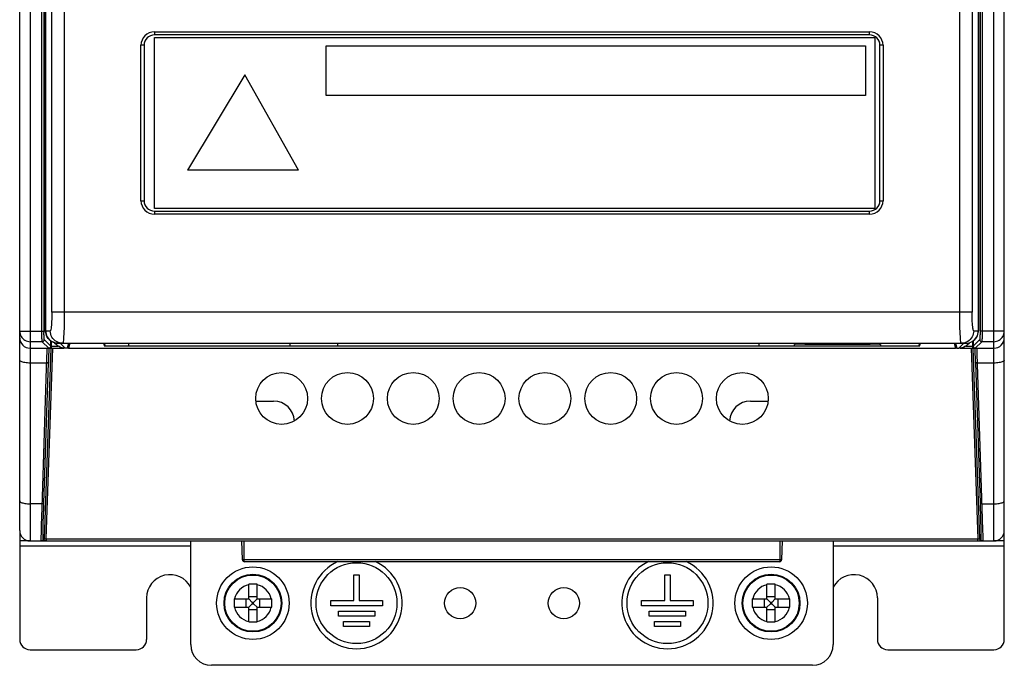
# Model space of a CAD drawing. Header units: millimetres. Extents: x 1231 to 1902, y -156 to 506.
# Tile 7 of 46: x 1231 to 1326, y 68 to 131. Entities that reach past the tile are written whole.
import ezdxf

# ---------------------------------------------------------------- set-up
doc = ezdxf.new("R2010")
doc.units = ezdxf.units.MM
doc.header["$LTSCALE"] = 30.734
doc.layers.get('0').update_dxf_attribs({"linetype": 'CONTINUOUS'})

msp = doc.modelspace()

# ---------------------------------------------------------------- linework, layer by layer
for p, q in [((1231.684, 265.401), (1231.684, 80.401)), ((1324.684, 80.401), (1324.684, 265.401)), ((1230.684, 81.401), (1230.684, 264.401)), ((1325.684, 81.401), (1325.684, 264.401)), ((1232.827, 100.631), (1232.827, 185.178)), ((1233.027, 185.178), (1233.028, 100.528)), ((1323.541, 185.178), (1323.541, 100.631)), ((1233.184, 100.681), (1233.184, 148.173)), ((1233.19, 148.145), (1233.19, 100.681)), ((1323.178, 100.681), (1323.178, 148.145)), ((1323.184, 148.164), (1323.184, 100.681)), ((1233.79, 102.481), (1233.79, 143.96)), ((1234.984, 144.294), (1234.985, 102.481)), ((1321.384, 102.148), (1321.383, 143.96)), ((1322.578, 143.96), (1322.578, 102.481)), ((1243.684, 129.531), (1312.684, 129.531)), ((1243.684, 129.531), (1243.684, 129.231)), ((1312.684, 129.231), (1243.684, 129.231)), ((1312.684, 129.231), (1312.684, 129.531)), ((1243.684, 128.981), (1313.184, 128.981)), ((1243.684, 112.481), (1243.684, 128.981)), ((1313.184, 128.981), (1313.184, 112.481)), ((1242.684, 128.231), (1242.384, 128.231)), ((1242.384, 113.231), (1242.384, 128.231)), ((1242.684, 128.231), (1242.684, 113.231)), ((1260.256, 128.18), (1312.299, 128.18)), ((1260.256, 123.398), (1260.256, 128.18)), ((1312.299, 128.18), (1312.299, 123.398)), ((1313.984, 128.231), (1313.684, 128.231)), ((1313.684, 113.231), (1313.684, 128.231)), ((1313.984, 128.231), (1313.984, 113.231)), ((1252.409, 125.381), (1246.882, 116.176)), ((1257.595, 116.176), (1252.409, 125.381)), ((1312.299, 123.398), (1260.256, 123.398)), ((1257.595, 116.176), (1246.882, 116.176)), ((1242.384, 113.231), (1242.684, 113.231)), ((1313.684, 113.231), (1313.984, 113.231)), ((1313.184, 112.481), (1243.684, 112.481)), ((1243.684, 112.231), (1312.684, 112.231)), ((1243.684, 112.231), (1243.684, 111.931)), ((1312.684, 111.931), (1312.684, 112.231)), ((1312.684, 111.931), (1243.684, 111.931)), ((1322.578, 102.481), (1234.175, 102.481)), ((1230.684, 100.631), (1233.027, 100.631)), ((1232.828, 100.377), (1232.827, 100.631)), ((1232.831, 100.141), (1232.828, 100.377)), ((1233.682, 99.206), (1233.054, 99.831)), ((1233.184, 100.681), (1233.633, 100.681)), ((1323.314, 99.831), (1322.686, 99.202)), ((1322.736, 100.681), (1323.184, 100.681)), ((1323.167, 100.519), (1323.178, 100.681)), ((1323.182, 100.612), (1323.184, 100.681)), ((1325.684, 100.631), (1323.341, 100.631)), ((1323.541, 100.631), (1323.54, 100.377)), ((1232.854, 99.631), (1231.684, 99.631)), ((1231.684, 99.001), (1234.949, 99.001)), ((1232.854, 99.631), (1233.482, 99.003)), ((1233.682, 99.001), (1233.048, 80.594)), ((1233.248, 80.591), (1233.882, 99.001)), ((1233.295, 98.821), (1233.29, 98.604)), ((1233.519, 99.004), (1233.487, 99.001)), ((1233.496, 99.001), (1233.491, 98.762)), ((1233.55, 99.012), (1233.519, 99.004)), ((1233.682, 99.206), (1233.682, 99.71)), ((1233.682, 99.201), (1234.409, 99.201)), ((1233.732, 99.677), (1233.732, 99.001)), ((1234.044, 99.533), (1234.232, 99.345)), ((1234.385, 99.481), (1321.983, 99.481)), ((1235.082, 98.993), (1234.592, 99.481)), ((1235.273, 98.993), (1235.082, 98.993)), ((1235.395, 99.481), (1235.273, 98.993)), ((1235.384, 99.001), (1235.273, 99.001)), ((1235.325, 99.201), (1235.384, 99.201)), ((1235.506, 99.481), (1235.384, 98.992)), ((1235.384, 99.436), (1235.384, 98.992)), ((1235.384, 98.992), (1320.984, 98.992)), ((1238.784, 99.481), (1238.845, 99.236)), ((1238.845, 99.481), (1238.845, 99.236)), ((1238.845, 99.236), (1317.523, 99.236)), ((1238.945, 99.237), (1238.884, 99.481)), ((1238.945, 99.237), (1241.214, 99.237)), ((1241.214, 99.237), (1241.214, 99.481)), ((1256.754, 99.481), (1256.754, 99.237)), ((1256.754, 99.237), (1261.394, 99.237)), ((1261.394, 99.237), (1261.394, 99.481)), ((1301.984, 99.481), (1301.984, 99.237)), ((1301.984, 99.237), (1305.434, 99.237)), ((1305.434, 99.237), (1305.434, 99.35)), ((1306.434, 99.385), (1312.734, 99.385)), ((1313.734, 99.35), (1313.734, 99.237)), ((1313.734, 99.237), (1317.423, 99.237)), ((1317.484, 99.481), (1317.423, 99.237)), ((1317.523, 99.236), (1317.523, 99.481)), ((1317.523, 99.236), (1317.584, 99.481)), ((1320.862, 99.481), (1320.984, 98.992)), ((1320.973, 99.481), (1321.095, 98.993)), ((1320.984, 99.436), (1320.984, 98.992)), ((1320.984, 99.201), (1321.043, 99.201)), ((1321.095, 99.001), (1320.984, 99.001)), ((1321.095, 98.993), (1321.286, 98.993)), ((1321.776, 99.481), (1321.286, 98.993)), ((1321.445, 99.003), (1321.286, 98.993)), ((1321.419, 99.001), (1324.684, 99.001)), ((1321.959, 99.201), (1322.686, 99.201)), ((1322.136, 99.345), (1322.324, 99.532)), ((1322.437, 99.571), (1322.442, 99.572)), ((1322.486, 99.001), (1323.121, 80.591)), ((1322.636, 99.001), (1322.636, 99.677)), ((1322.686, 99.71), (1322.686, 99.202)), ((1323.32, 80.594), (1322.686, 99.001)), ((1322.882, 99.001), (1323.514, 99.631)), ((1324.684, 99.631), (1323.514, 99.631)), ((1233.277, 98.145), (1232.807, 83.602)), ((1233.29, 98.604), (1233.277, 98.145)), ((1233.468, 97.951), (1233.458, 97.619)), ((1233.477, 98.255), (1233.468, 97.951)), ((1233.491, 98.762), (1233.477, 98.255)), ((1322.9, 97.949), (1322.881, 98.612)), ((1322.91, 97.619), (1322.9, 97.949)), ((1323.592, 82.542), (1323.081, 98.467)), ((1233.019, 84.034), (1233.458, 97.619)), ((1322.91, 97.619), (1323.35, 84.033)), ((1324.684, 97.569), (1323.071, 97.569)), ((1253.472, 93.901), (1255.184, 93.901)), ((1301.184, 93.901), (1302.896, 93.901)), ((1232.807, 83.602), (1232.76, 81.924)), ((1323.35, 84.033), (1323.397, 82.471)), ((1323.51, 83.981), (1324.684, 83.981)), ((1232.76, 81.924), (1232.742, 81.168)), ((1232.941, 81.303), (1232.962, 82.136)), ((1323.397, 82.471), (1323.421, 81.549)), ((1323.621, 81.395), (1323.592, 82.542)), ((1230.684, 81.336), (1230.684, 70.901)), ((1232.742, 81.168), (1232.736, 80.798)), ((1232.935, 80.915), (1232.941, 81.303)), ((1325.684, 70.901), (1325.684, 81.336)), ((1231.684, 80.401), (1230.684, 80.401)), ((1247.184, 79.901), (1230.684, 79.901)), ((1231.684, 80.401), (1324.684, 80.401)), ((1233.248, 80.401), (1232.848, 80.401)), ((1232.939, 80.594), (1233.048, 80.594)), ((1233.248, 80.591), (1323.121, 80.591)), ((1233.248, 80.591), (1233.248, 80.401)), ((1247.184, 70.401), (1247.184, 80.401)), ((1252.172, 78.594), (1252.109, 80.401)), ((1252.309, 80.401), (1252.309, 78.594)), ((1304.059, 78.594), (1304.059, 80.401)), ((1304.259, 80.401), (1304.196, 78.594)), ((1309.184, 80.401), (1309.184, 70.401)), ((1325.684, 79.901), (1309.184, 79.901)), ((1323.121, 80.401), (1323.121, 80.591)), ((1323.32, 80.594), (1323.429, 80.594)), ((1325.684, 80.401), (1324.684, 80.401)), ((1252.309, 78.594), (1252.212, 78.594)), ((1304.156, 78.594), (1252.309, 78.594)), ((1303.996, 78.401), (1252.372, 78.401)), ((1304.004, 78.402), (1303.996, 78.401)), ((1304.186, 78.594), (1304.156, 78.594)), ((1262.934, 77.141), (1263.434, 77.141)), ((1262.934, 74.641), (1262.934, 77.141)), ((1263.434, 77.141), (1263.434, 74.641)), ((1292.934, 77.141), (1293.434, 77.141)), ((1292.934, 74.641), (1292.934, 77.141)), ((1293.434, 77.141), (1293.434, 74.641)), ((1253.184, 76.222), (1252.784, 76.22)), ((1252.784, 74.801), (1252.784, 76.221)), ((1253.584, 76.22), (1253.184, 76.222)), ((1253.584, 74.801), (1253.584, 76.22)), ((1303.184, 76.222), (1302.784, 76.22)), ((1302.784, 74.801), (1302.784, 76.221)), ((1303.584, 76.22), (1303.184, 76.222)), ((1303.584, 74.801), (1303.584, 76.22)), ((1242.934, 74.901), (1242.934, 70.901)), ((1251.364, 74.801), (1251.364, 74.001)), ((1251.365, 74.801), (1252.784, 74.801)), ((1252.55, 74.001), (1252.55, 74.801)), ((1252.784, 75.036), (1253.584, 75.036)), ((1252.784, 74.801), (1253.115, 74.47)), ((1252.784, 74.001), (1253.115, 74.333)), ((1253.253, 74.47), (1253.115, 74.47)), ((1253.115, 74.47), (1253.115, 74.333)), ((1253.115, 74.333), (1253.253, 74.333)), ((1253.584, 74.801), (1253.253, 74.47)), ((1253.253, 74.333), (1253.253, 74.47)), ((1253.584, 74.001), (1253.253, 74.333)), ((1253.584, 74.801), (1255.004, 74.801)), ((1253.818, 74.801), (1253.818, 74.001)), ((1255.004, 74.001), (1255.004, 74.801)), ((1260.694, 74.641), (1262.934, 74.641)), ((1260.694, 74.141), (1260.694, 74.641)), ((1265.694, 74.141), (1260.694, 74.141)), ((1263.434, 74.641), (1265.694, 74.641)), ((1265.694, 74.641), (1265.694, 74.141)), ((1290.674, 74.641), (1292.934, 74.641)), ((1290.674, 74.141), (1290.674, 74.641)), ((1295.674, 74.141), (1290.674, 74.141)), ((1293.434, 74.641), (1295.674, 74.641)), ((1295.674, 74.641), (1295.674, 74.141)), ((1301.364, 74.801), (1301.364, 74.001)), ((1301.365, 74.801), (1302.784, 74.801)), ((1302.55, 74.001), (1302.55, 74.801)), ((1302.784, 75.036), (1303.584, 75.036)), ((1302.784, 74.801), (1303.115, 74.47)), ((1302.784, 74.001), (1303.115, 74.333)), ((1303.253, 74.47), (1303.115, 74.47)), ((1303.115, 74.47), (1303.115, 74.333)), ((1303.115, 74.333), (1303.253, 74.333)), ((1303.584, 74.801), (1303.253, 74.47)), ((1303.253, 74.333), (1303.253, 74.47)), ((1303.584, 74.001), (1303.253, 74.333)), ((1303.584, 74.801), (1305.004, 74.801)), ((1303.818, 74.801), (1303.818, 74.001)), ((1305.004, 74.001), (1305.004, 74.801)), ((1313.434, 74.901), (1313.434, 70.901)), ((1251.364, 74.001), (1252.784, 74.001)), ((1252.784, 72.583), (1252.784, 74.001)), ((1253.584, 73.767), (1252.784, 73.767)), ((1253.584, 74.001), (1255.003, 74.001)), ((1253.584, 72.582), (1253.584, 74.001)), ((1261.434, 73.641), (1264.934, 73.641)), ((1261.434, 73.141), (1261.434, 73.641)), ((1264.934, 73.641), (1264.934, 73.141)), ((1291.434, 73.641), (1294.934, 73.641)), ((1291.434, 73.141), (1291.434, 73.641)), ((1294.934, 73.641), (1294.934, 73.141)), ((1301.364, 74.001), (1302.784, 74.001)), ((1302.784, 72.583), (1302.784, 74.001)), ((1303.584, 73.767), (1302.784, 73.767)), ((1303.584, 74.001), (1305.003, 74.001)), ((1303.584, 72.582), (1303.584, 74.001)), ((1252.784, 72.583), (1253.184, 72.581)), ((1253.184, 72.581), (1253.584, 72.583)), ((1264.934, 73.141), (1261.434, 73.141)), ((1261.934, 72.641), (1264.434, 72.641)), ((1261.934, 72.141), (1261.934, 72.641)), ((1264.434, 72.641), (1264.434, 72.141)), ((1294.934, 73.141), (1291.434, 73.141)), ((1291.934, 72.641), (1294.434, 72.641)), ((1291.934, 72.141), (1291.934, 72.641)), ((1294.434, 72.641), (1294.434, 72.141)), ((1302.784, 72.583), (1303.184, 72.581)), ((1303.184, 72.581), (1303.584, 72.583)), ((1264.434, 72.141), (1261.934, 72.141)), ((1294.434, 72.141), (1291.934, 72.141)), ((1231.684, 69.901), (1241.934, 69.901)), ((1314.434, 69.901), (1324.684, 69.901)), ((1307.184, 68.401), (1249.184, 68.401))]:
    msp.add_line(p, q)
for points in [[(1323.341, 185.178), (1323.341, 100.528), (1323.34, 100.428), (1323.339, 100.331), (1323.337, 100.238), (1323.335, 100.153), (1323.333, 100.075), (1323.33, 100.006), (1323.327, 99.947), (1323.324, 99.9), (1323.321, 99.864), (1323.317, 99.841), (1323.314, 99.831)], [(1233.79, 102.481), (1233.789, 102.243), (1233.785, 102.013), (1233.778, 101.791), (1233.769, 101.581), (1233.757, 101.386), (1233.744, 101.21), (1233.729, 101.056), (1233.712, 100.925), (1233.693, 100.821), (1233.674, 100.745), (1233.654, 100.698), (1233.633, 100.681)], [(1234.175, 102.481), (1233.819, 102.481), (1233.79, 102.481)], [(1234.985, 102.481), (1234.984, 102.147), (1234.982, 101.817), (1234.977, 101.494), (1234.97, 101.184), (1234.961, 100.89), (1234.951, 100.615), (1234.94, 100.364), (1234.926, 100.139), (1234.912, 99.944), (1234.896, 99.78), (1234.88, 99.651), (1234.863, 99.557), (1234.846, 99.5), (1234.828, 99.481)], [(1321.54, 99.481), (1321.522, 99.5), (1321.505, 99.557), (1321.488, 99.651), (1321.471, 99.781), (1321.456, 99.945), (1321.442, 100.14), (1321.428, 100.365), (1321.417, 100.617), (1321.407, 100.891), (1321.398, 101.185), (1321.391, 101.495), (1321.387, 101.818), (1321.384, 102.148)], [(1322.736, 100.681), (1322.714, 100.7), (1322.693, 100.748), (1322.674, 100.825), (1322.656, 100.93), (1322.639, 101.061), (1322.623, 101.217), (1322.61, 101.393), (1322.599, 101.588), (1322.59, 101.797), (1322.583, 102.018), (1322.579, 102.246), (1322.578, 102.481)], [(1230.684, 100.631), (1230.693, 100.5), (1230.718, 100.372), (1230.76, 100.248), (1230.818, 100.131), (1230.891, 100.022), (1230.977, 99.924), (1231.075, 99.838), (1231.184, 99.765), (1231.301, 99.707), (1231.425, 99.665), (1231.554, 99.64), (1231.684, 99.631)], [(1232.854, 99.631), (1232.851, 99.644), (1232.847, 99.673), (1232.844, 99.717), (1232.841, 99.776), (1232.838, 99.85), (1232.835, 99.936), (1232.833, 100.033), (1232.831, 100.141)], [(1232.854, 99.631), (1232.893, 99.635), (1232.931, 99.646), (1232.965, 99.665), (1232.996, 99.69), (1233.02, 99.72), (1233.039, 99.755), (1233.05, 99.792), (1233.054, 99.831)], [(1233.054, 99.831), (1233.051, 99.841), (1233.047, 99.864), (1233.044, 99.9), (1233.041, 99.947), (1233.038, 100.006), (1233.035, 100.075), (1233.033, 100.152), (1233.031, 100.238), (1233.029, 100.33), (1233.028, 100.427), (1233.028, 100.528)], [(1234.385, 99.481), (1234.23, 99.491), (1234.078, 99.521), (1233.93, 99.571), (1233.789, 99.639), (1233.658, 99.726), (1233.539, 99.829), (1233.435, 99.947), (1233.347, 100.078), (1233.277, 100.219), (1233.225, 100.369), (1233.194, 100.524), (1233.184, 100.681)], [(1233.19, 100.681), (1233.2, 100.525), (1233.23, 100.373), (1233.278, 100.229), (1233.344, 100.092), (1233.427, 99.964), (1233.527, 99.846), (1233.643, 99.741), (1233.773, 99.651), (1233.914, 99.579), (1234.065, 99.525), (1234.223, 99.493), (1234.385, 99.481)], [(1234.828, 99.481), (1234.671, 99.492), (1234.519, 99.522), (1234.376, 99.57), (1234.241, 99.636), (1234.113, 99.72), (1233.996, 99.82), (1233.891, 99.937), (1233.801, 100.067), (1233.729, 100.209), (1233.676, 100.36), (1233.644, 100.518), (1233.633, 100.681)], [(1322.736, 100.681), (1322.725, 100.524), (1322.695, 100.372), (1322.647, 100.228), (1322.581, 100.092), (1322.498, 99.964), (1322.398, 99.846), (1322.282, 99.741), (1322.152, 99.651), (1322.011, 99.578), (1321.86, 99.525), (1321.702, 99.493), (1321.54, 99.481)], [(1321.983, 99.481), (1322.14, 99.492), (1322.293, 99.522), (1322.442, 99.572), (1322.583, 99.642), (1322.714, 99.729), (1322.832, 99.832), (1322.935, 99.95), (1323.023, 100.081), (1323.092, 100.222), (1323.143, 100.37), (1323.174, 100.525), (1323.182, 100.612)], [(1322.571, 99.637), (1322.698, 99.72), (1322.815, 99.82), (1322.92, 99.937), (1323.01, 100.067), (1323.082, 100.209), (1323.135, 100.36), (1323.167, 100.519)], [(1323.314, 99.83), (1323.318, 99.792), (1323.329, 99.754), (1323.348, 99.72), (1323.373, 99.69), (1323.403, 99.665), (1323.438, 99.646), (1323.475, 99.635), (1323.514, 99.631)], [(1323.54, 100.377), (1323.537, 100.141), (1323.535, 100.033), (1323.533, 99.936), (1323.53, 99.85), (1323.527, 99.776), (1323.524, 99.717), (1323.521, 99.673), (1323.517, 99.644), (1323.514, 99.631)], [(1324.684, 99.631), (1324.815, 99.64), (1324.943, 99.665), (1325.067, 99.707), (1325.184, 99.765), (1325.293, 99.838), (1325.391, 99.924), (1325.477, 100.022), (1325.55, 100.131), (1325.608, 100.248), (1325.65, 100.372), (1325.675, 100.5), (1325.684, 100.631)], [(1233.295, 99.001), (1233.296, 98.99), (1233.297, 98.956), (1233.296, 98.899), (1233.295, 98.821)], [(1233.482, 99.003), (1233.523, 99.007), (1233.561, 99.019)], [(1233.488, 99.001), (1233.486, 99.002), (1233.485, 99.002), (1233.485, 99.002), (1233.484, 99.003), (1233.483, 99.003), (1233.482, 99.003)], [(1233.651, 99.091), (1233.631, 99.065), (1233.606, 99.043), (1233.579, 99.025), (1233.55, 99.012)], [(1233.561, 99.019), (1233.595, 99.038), (1233.624, 99.062), (1233.649, 99.092)], [(1233.682, 99.201), (1233.681, 99.174), (1233.675, 99.145), (1233.665, 99.118), (1233.651, 99.091)], [(1233.665, 99.118), (1233.667, 99.126), (1233.679, 99.165), (1233.682, 99.206)], [(1235.082, 98.993), (1234.923, 99.003), (1234.771, 99.033), (1234.622, 99.084), (1234.481, 99.154), (1234.35, 99.241), (1234.232, 99.345)], [(1322.136, 99.345), (1322.018, 99.241), (1321.887, 99.154), (1321.746, 99.084), (1321.597, 99.033), (1321.445, 99.003)], [(1322.686, 99.202), (1322.689, 99.169), (1322.697, 99.137), (1322.71, 99.107), (1322.727, 99.081), (1322.749, 99.057), (1322.773, 99.037), (1322.799, 99.022), (1322.826, 99.011), (1322.854, 99.004), (1322.882, 99.001)], [(1322.881, 98.612), (1322.874, 98.892), (1322.872, 99.001)], [(1323.081, 98.467), (1323.075, 98.723), (1323.073, 98.821), (1323.072, 98.899), (1323.071, 98.956), (1323.072, 98.99), (1323.073, 99.001)], [(1231.684, 97.569), (1231.554, 97.572), (1231.425, 97.579), (1231.301, 97.591), (1231.184, 97.607), (1231.075, 97.628), (1230.977, 97.653), (1230.891, 97.681), (1230.818, 97.711), (1230.76, 97.745), (1230.718, 97.78), (1230.693, 97.816), (1230.684, 97.853)], [(1325.684, 97.853), (1325.675, 97.816), (1325.65, 97.78), (1325.608, 97.745), (1325.55, 97.711), (1325.477, 97.681), (1325.391, 97.653), (1325.293, 97.628), (1325.184, 97.607), (1325.067, 97.591), (1324.943, 97.579), (1324.815, 97.572), (1324.684, 97.569)], [(1233.458, 97.619), (1233.453, 97.609), (1233.442, 97.599), (1233.424, 97.59), (1233.4, 97.582), (1233.37, 97.576), (1233.336, 97.572), (1233.298, 97.569), (1231.684, 97.569)], [(1323.071, 97.569), (1323.035, 97.571), (1323.001, 97.575), (1322.971, 97.581), (1322.945, 97.589), (1322.926, 97.598), (1322.915, 97.609), (1322.91, 97.619)], [(1230.684, 84.265), (1230.693, 84.228), (1230.718, 84.192), (1230.76, 84.157), (1230.818, 84.123), (1230.891, 84.092), (1230.977, 84.065), (1231.075, 84.04), (1231.184, 84.019), (1231.301, 84.003), (1231.425, 83.991), (1231.554, 83.984), (1231.684, 83.981)], [(1233.018, 84.031), (1233.014, 84.02), (1233.002, 84.01), (1232.984, 84.001), (1232.959, 83.993), (1232.929, 83.987), (1232.894, 83.983), (1232.857, 83.981), (1231.684, 83.981)], [(1232.962, 82.136), (1233.005, 83.614), (1233.019, 84.034)], [(1323.51, 83.981), (1323.473, 83.983), (1323.438, 83.988), (1323.408, 83.994), (1323.383, 84.002), (1323.365, 84.011), (1323.354, 84.021), (1323.35, 84.031)], [(1324.684, 83.981), (1324.815, 83.984), (1324.943, 83.991), (1325.067, 84.003), (1325.184, 84.019), (1325.293, 84.04), (1325.391, 84.065), (1325.477, 84.092), (1325.55, 84.123), (1325.608, 84.157), (1325.65, 84.192), (1325.675, 84.228), (1325.684, 84.265)], [(1232.736, 80.798), (1232.734, 80.656), (1232.734, 80.545), (1232.734, 80.466), (1232.736, 80.417), (1232.739, 80.401)], [(1232.939, 80.594), (1232.935, 80.615), (1232.934, 80.675), (1232.934, 80.776), (1232.935, 80.915)], [(1323.421, 81.549), (1323.431, 81.091), (1323.433, 80.915), (1323.435, 80.776), (1323.434, 80.675), (1323.433, 80.615), (1323.429, 80.594)], [(1323.634, 80.466), (1323.634, 80.545), (1323.634, 80.656), (1323.632, 80.798), (1323.63, 80.969), (1323.621, 81.395)], [(1232.939, 80.594), (1232.934, 80.556), (1232.921, 80.52), (1232.903, 80.487), (1232.878, 80.458), (1232.848, 80.434), (1232.814, 80.416), (1232.777, 80.405), (1232.739, 80.401)], [(1232.848, 80.401), (1232.886, 80.405), (1232.923, 80.416), (1232.957, 80.434), (1232.987, 80.458), (1233.012, 80.487), (1233.031, 80.52), (1233.043, 80.556), (1233.048, 80.594)], [(1233.248, 80.591), (1233.209, 80.59), (1233.171, 80.589), (1233.137, 80.589), (1233.107, 80.589), (1233.082, 80.59), (1233.064, 80.591), (1233.052, 80.593), (1233.048, 80.594)], [(1323.32, 80.594), (1323.316, 80.593), (1323.305, 80.591), (1323.286, 80.59), (1323.261, 80.589), (1323.231, 80.589), (1323.197, 80.589), (1323.159, 80.59), (1323.121, 80.591)], [(1323.32, 80.594), (1323.325, 80.556), (1323.337, 80.52), (1323.357, 80.486), (1323.382, 80.457), (1323.412, 80.433), (1323.447, 80.415), (1323.483, 80.405), (1323.52, 80.401)], [(1323.629, 80.401), (1323.591, 80.405), (1323.554, 80.416), (1323.52, 80.434), (1323.49, 80.458), (1323.465, 80.487), (1323.447, 80.52), (1323.434, 80.556), (1323.429, 80.594)], [(1323.629, 80.401), (1323.632, 80.417), (1323.634, 80.466)], [(1252.212, 78.594), (1252.183, 78.594), (1252.175, 78.594), (1252.172, 78.594)], [(1252.309, 78.594), (1252.31, 78.557), (1252.313, 78.522), (1252.318, 78.49), (1252.325, 78.461), (1252.333, 78.437), (1252.344, 78.418), (1252.357, 78.406), (1252.372, 78.401)], [(1303.996, 78.401), (1304.011, 78.406), (1304.025, 78.419), (1304.036, 78.439), (1304.045, 78.466), (1304.051, 78.497), (1304.056, 78.53), (1304.058, 78.563), (1304.059, 78.594)], [(1304.196, 78.594), (1304.193, 78.594), (1304.186, 78.594)]]:
    msp.add_lwpolyline(points)
for centre, radius in [((1255.959, 94.151), 2.5), ((1262.309, 94.151), 2.5), ((1268.659, 94.151), 2.5), ((1275.009, 94.151), 2.5), ((1281.359, 94.151), 2.5), ((1287.709, 94.151), 2.5), ((1294.059, 94.151), 2.5), ((1300.409, 94.151), 2.5), ((1253.184, 74.401), 3.5), ((1263.184, 74.401), 3.9), ((1293.184, 74.401), 3.9), ((1303.184, 74.401), 3.5), ((1253.184, 74.401), 2.782), ((1253.184, 74.401), 2.714), ((1303.184, 74.401), 2.782), ((1303.184, 74.401), 2.714), ((1273.184, 74.401), 1.5), ((1283.184, 74.401), 1.5)]:
    msp.add_circle(centre, radius)
for centre, radius, start, end in [((1243.684, 128.231), 1.3, 90, 180), ((1243.684, 128.231), 1, 90, 180), ((1312.684, 128.231), 1.3, 0, 90), ((1312.684, 128.231), 1, 0, 90), ((1243.684, 113.231), 1.3, 180, 270), ((1243.684, 113.231), 1, 180, 270), ((1312.684, 113.231), 1.3, 270, 360), ((1312.684, 113.231), 1, 270, 360), ((1231.684, 100.001), 1, 180, 270), ((1324.684, 100.001), 1, 270, 360), ((1255.184, 91.901), 2, 2.03095, 90), ((1301.184, 91.901), 2, 90, 177.97969), ((1231.684, 81.401), 1, 180, 270), ((1324.684, 81.401), 1, 270, 360), ((1252.372, 78.601), 0.2, 182, 270), ((1263.184, 74.401), 4.4, 114.37684, 65.62622), ((1293.184, 74.401), 4.4, 114.37684, 65.62622), ((1303.996, 78.601), 0.2, 272.31015, 358), ((1245.184, 74.901), 2.25, 27.10094, 180), ((1311.184, 74.901), 2.25, 0, 152.90141), ((1253.184, 74.401), 1.818, 102.71159, 167.28841), ((1253.184, 74.401), 1.818, 12.71159, 77.28841), ((1303.184, 74.401), 1.818, 102.71159, 167.28841), ((1303.184, 74.401), 1.818, 12.71159, 77.28841), ((1253.184, 74.401), 1.818, 192.71159, 257.28841), ((1253.184, 74.401), 1.818, 282.71159, 347.28841), ((1303.184, 74.401), 1.818, 192.71159, 257.28841), ((1303.184, 74.401), 1.818, 282.71159, 347.28841), ((1231.684, 70.901), 1, 180, 270), ((1241.934, 70.901), 1, 270, 360), ((1249.184, 70.401), 2, 180, 270), ((1307.184, 70.401), 2, 270, 360), ((1314.434, 70.901), 1, 180, 270), ((1324.684, 70.901), 1, 270, 360)]:
    msp.add_arc(centre, radius, start, end)
for centre, start_param, end_param in [((1306.434, 99.35), 1.570796, 3.141593), ((1312.734, 99.35), 0, 1.570796)]:
    msp.add_ellipse(centre, major_axis=(1, 0), ratio=0.034921, start_param=start_param, end_param=end_param)

doc.saveas('drawing.dxf')
